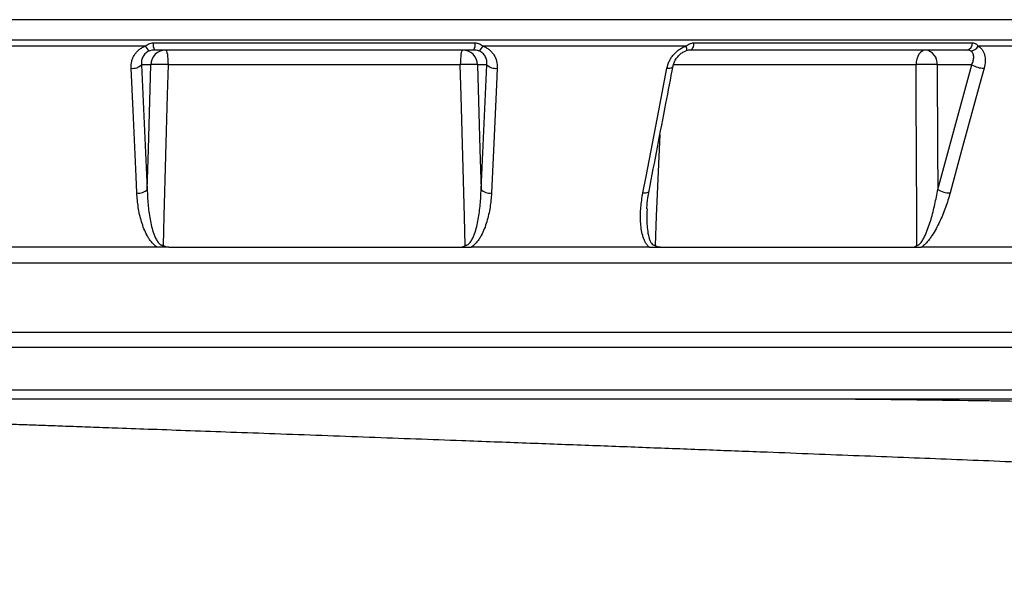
# Model space of a CAD drawing. Header units: millimetres. Extents: x 418 to 3682, y 625 to 3302.
# Tile 5 of 16: x 1059 to 1383, y 1289 to 1475. Entities that reach past the tile are written whole.
import ezdxf

# ---------------------------------------------------------------- set-up
doc = ezdxf.new("R2010")
doc.units = ezdxf.units.MM

msp = doc.modelspace()

# ---------------------------------------------------------------- linework, layer by layer
at = {"color": 7, "linetype": 'Continuous', "lineweight": 25}
for p, q in [((1502.35, 1475.25), (809.35, 1475.25)), ((1102.78, 1467.63), (1208.91, 1467.63)), ((1280.98, 1467.63), (1372.9, 1467.63)), ((1100.25, 1466.55), (1033.28, 1466.55)), ((1208.46, 1465.25), (1103.23, 1465.25)), ((1278.41, 1466.55), (1211.44, 1466.55)), ((1278.42, 1464.98), (1278.36, 1464.98)), ((1371.06, 1465.25), (1279.92, 1465.25)), ((1423.73, 1466.55), (1374.7, 1466.55)), ((1102, 1460.42), (1098.91, 1460.42)), ((1098.91, 1460.42), (1100.83, 1419.3)), ((1204.02, 1460.42), (1107.68, 1460.42)), ((1212.78, 1460.42), (1209.7, 1460.42)), ((1210.87, 1419.3), (1212.78, 1460.42)), ((1372.66, 1460.42), (1361.23, 1460.42)), ((1361.42, 1419.3), (1372.66, 1460.42)), ((728.09, 1372.25), (1155.85, 1372.25)), ((1155.85, 1372.25), (1583.6, 1372.25)), ((756.52, 1353.25), (1155.85, 1353.25)), ((1155.85, 1353.25), (1588.85, 1353.25))]:
    msp.add_line(p, q, dxfattribs=at)
at = {"color": 1, "linetype": 'Continuous', "lineweight": 25}
for p, q in [((809.46, 1468.57), (1502.23, 1468.57)), ((1354.27, 1460.42), (1274.33, 1460.42)), ((840.39, 1395.07), (1155.85, 1395.07)), ((1155.85, 1395.07), (1471.3, 1395.07)), ((723.09, 1367.34), (1155.85, 1367.34)), ((1155.85, 1367.34), (1588.6, 1367.34))]:
    msp.add_line(p, q, dxfattribs=at)
at = {"color": 7, "linetype": 'Continuous', "lineweight": 25, "flags": 128}
for points in [[(1280.98, 1467.63), (1280.93, 1467.14), (1280.85, 1466.69), (1280.74, 1466.27), (1280.61, 1465.92), (1280.45, 1465.63), (1280.28, 1465.42), (1280.11, 1465.29), (1279.92, 1465.25)], [(1106.92, 1465.25), (1107.06, 1465.16), (1107.2, 1464.89), (1107.33, 1464.44), (1107.45, 1463.85), (1107.54, 1463.12), (1107.61, 1462.28), (1107.66, 1461.37), (1107.68, 1460.42)], [(1204.78, 1465.25), (1204.63, 1465.16), (1204.49, 1464.89), (1204.36, 1464.44), (1204.25, 1463.85), (1204.15, 1463.12), (1204.08, 1462.28), (1204.04, 1461.37), (1204.02, 1460.42)], [(1357.4, 1465.25), (1356.8, 1465.16), (1356.23, 1464.89), (1355.7, 1464.44), (1355.23, 1463.85), (1354.84, 1463.12), (1354.54, 1462.28), (1354.35, 1461.37), (1354.27, 1460.42)], [(1097.38, 1418.13), (1097.13, 1423.57), (1096.13, 1445.31), (1095.48, 1459.26)], [(1100.83, 1419.3), (1101.21, 1432.58), (1102, 1460.42)], [(1107.68, 1460.42), (1107.4, 1450.44), (1106.28, 1410.48), (1106.02, 1400.86)], [(1205.68, 1400.86), (1205.42, 1410.24), (1204.3, 1450.19), (1204.02, 1460.42)], [(1209.7, 1460.42), (1210.49, 1432.58), (1210.87, 1419.3)], [(1216.21, 1459.26), (1215.96, 1453.83), (1214.96, 1432.09), (1214.31, 1418.13)], [(1264.22, 1418.13), (1265.27, 1423.57), (1269.46, 1445.31), (1272.15, 1459.26)], [(1354.53, 1400.86), (1354.49, 1410.24), (1354.32, 1450.19), (1354.27, 1460.42)], [(1361.23, 1460.42), (1361.36, 1432.58), (1361.42, 1419.3)], [(1376.71, 1459.26), (1375.22, 1453.83), (1369.29, 1432.09), (1365.48, 1418.13)]]:
    msp.add_lwpolyline(points, dxfattribs=at)
at = {"color": 1, "linetype": 'Continuous', "lineweight": 25, "flags": 128}
for points in [[(1278.41, 1466.55), (1278.48, 1466.2), (1278.54, 1465.88), (1278.56, 1465.6), (1278.57, 1465.37), (1278.55, 1465.18), (1278.51, 1465.06), (1278.45, 1464.99), (1278.42, 1464.98)], [(1272.15, 1459.26), (1272.67, 1459.27), (1273.14, 1459.32), (1273.54, 1459.42), (1273.85, 1459.56), (1274.06, 1459.74), (1274.17, 1459.95), (1274.17, 1459.97)], [(1269.83, 1437.41), (1268.64, 1410.48), (1268.22, 1400.86)], [(1264.22, 1418.13), (1264.75, 1418.14), (1265.22, 1418.19), (1265.62, 1418.29), (1265.94, 1418.44), (1266.15, 1418.61), (1266.25, 1418.82), (1266.26, 1418.84)]]:
    msp.add_lwpolyline(points, dxfattribs=at)
at = {"color": 7, "linetype": 'Continuous', "lineweight": 25}
for centre, radius, start, end in [((1106.71, 1467.14), 3.96, 172.891, 208.5024), ((1204.98, 1467.14), 3.96, 331.4976, 7.109), ((1370.53, 1467.56), 2.37, 282.9044, 1.7169), ((1102.52, 1467.16), 2.35, 195.1247, 248.1611), ((1106.96, 1460.29), 4.96, 90.4215, 178.4553), ((1204.74, 1460.29), 4.96, 1.5447, 89.5785), ((1209.17, 1467.16), 2.35, 291.8389, 344.8753), ((1356.76, 1460.81), 4.49, 355.0821, 81.7652), ((1372.1, 1467.91), 2.94, 272.6158, 332.3415), ((1096.09, 1463.09), 3.88, 260.8957, 316.5507), ((1104.84, 1408.15), 52.36, 86.8904, 93.1096), ((1206.86, 1408.15), 52.36, 86.8904, 93.1096), ((1215.6, 1463.09), 3.88, 223.4493, 279.1043), ((1357.75, 1376.03), 84.47, 87.6406, 92.3594), ((1376.64, 1466.67), 7.41, 237.4642, 270.4871), ((1098.01, 1421.97), 3.89, 260.8028, 316.518), ((1213.69, 1421.97), 3.89, 223.482, 279.1972), ((1365.41, 1425.54), 7.41, 237.447, 270.5764)]:
    msp.add_arc(centre, radius, start, end, dxfattribs=at)
for points, knots in [([(1100.25, 1466.55), (1100.42, 1466.7), (1100.6, 1466.84), (1100.97, 1467.1), (1101.18, 1467.22), (1101.61, 1467.42), (1101.83, 1467.5), (1102.29, 1467.6), (1102.54, 1467.63), (1102.78, 1467.63)], [0, 0, 0, 0, 0.25, 0.25, 0.5, 0.5, 0.75, 0.75, 1, 1, 1, 1]), ([(1208.91, 1467.63), (1209.16, 1467.63), (1209.4, 1467.6), (1209.87, 1467.5), (1210.09, 1467.42), (1210.51, 1467.22), (1210.72, 1467.11), (1211.1, 1466.84), (1211.28, 1466.7), (1211.44, 1466.55)], [0, 0, 0, 0, 0.25, 0.25, 0.5, 0.5, 0.75, 0.75, 1, 1, 1, 1]), ([(1278.41, 1466.55), (1278.6, 1466.7), (1278.8, 1466.84), (1279.21, 1467.1), (1279.42, 1467.22), (1279.85, 1467.42), (1280.07, 1467.5), (1280.52, 1467.6), (1280.75, 1467.63), (1280.98, 1467.63)], [0, 0, 0, 0, 0.25, 0.25, 0.5, 0.5, 0.75, 0.75, 1, 1, 1, 1]), ([(1372.9, 1467.63), (1373.09, 1467.63), (1373.28, 1467.6), (1373.63, 1467.5), (1373.8, 1467.42), (1374.1, 1467.22), (1374.25, 1467.11), (1374.5, 1466.84), (1374.61, 1466.7), (1374.7, 1466.55)], [0, 0, 0, 0, 0.25, 0.25, 0.5, 0.5, 0.75, 0.75, 1, 1, 1, 1]), ([(1095.48, 1459.26), (1095.44, 1460.04), (1095.52, 1460.81), (1095.8, 1461.92), (1095.93, 1462.29), (1096.23, 1462.99), (1096.41, 1463.33), (1096.82, 1463.97), (1097.05, 1464.28), (1097.57, 1464.87), (1097.85, 1465.14), (1098.46, 1465.63), (1098.79, 1465.85), (1099.49, 1466.24), (1099.87, 1466.41), (1100.25, 1466.55)], [0, 0, 0, 0, 0.25, 0.25, 0.375, 0.375, 0.5, 0.5, 0.625, 0.625, 0.75, 0.75, 0.875, 0.875, 1, 1, 1, 1]), ([(1101.65, 1464.98), (1101.4, 1464.89), (1101.15, 1464.77), (1100.71, 1464.51), (1100.51, 1464.36), (1100.14, 1464.04), (1099.98, 1463.86), (1099.68, 1463.49), (1099.55, 1463.29), (1099.32, 1462.89), (1099.23, 1462.68), (1099.08, 1462.25), (1099.02, 1462.02), (1098.89, 1461.35), (1098.87, 1460.89), (1098.91, 1460.42)], [0, 0, 0, 0, 0.125, 0.125, 0.25, 0.25, 0.375, 0.375, 0.5, 0.5, 0.625, 0.625, 0.75, 0.75, 1, 1, 1, 1]), ([(1103.23, 1465.25), (1102.95, 1465.25), (1102.68, 1465.23), (1102.15, 1465.14), (1101.89, 1465.07), (1101.65, 1464.98)], [0, 0, 0, 0, 0.5, 0.5, 1, 1, 1, 1]), ([(1210.05, 1464.98), (1209.8, 1465.07), (1209.54, 1465.14), (1209.01, 1465.23), (1208.74, 1465.25), (1208.46, 1465.25)], [0, 0, 0, 0, 0.5, 0.5, 1, 1, 1, 1]), ([(1212.78, 1460.42), (1212.83, 1460.89), (1212.81, 1461.35), (1212.63, 1462.25), (1212.48, 1462.69), (1212.15, 1463.3), (1212.01, 1463.49), (1211.72, 1463.86), (1211.55, 1464.04), (1211.18, 1464.36), (1210.98, 1464.51), (1210.54, 1464.77), (1210.3, 1464.89), (1210.05, 1464.98)], [0, 0, 0, 0, 0.25, 0.25, 0.5, 0.5, 0.625, 0.625, 0.75, 0.75, 0.875, 0.875, 1, 1, 1, 1]), ([(1211.44, 1466.55), (1211.83, 1466.41), (1212.2, 1466.24), (1212.89, 1465.86), (1213.23, 1465.63), (1213.84, 1465.14), (1214.13, 1464.87), (1214.64, 1464.29), (1214.87, 1463.98), (1215.49, 1463), (1215.79, 1462.3), (1216.18, 1460.81), (1216.25, 1460.04), (1216.21, 1459.26)], [0, 0, 0, 0, 0.125, 0.125, 0.25, 0.25, 0.375, 0.375, 0.5, 0.5, 0.75, 0.75, 1, 1, 1, 1]), ([(1272.15, 1459.26), (1272.3, 1460.04), (1272.55, 1460.81), (1273.09, 1461.92), (1273.29, 1462.29), (1273.75, 1462.99), (1273.99, 1463.33), (1274.54, 1463.97), (1274.83, 1464.28), (1275.47, 1464.87), (1275.8, 1465.14), (1276.5, 1465.63), (1276.86, 1465.85), (1277.62, 1466.24), (1278.01, 1466.41), (1278.41, 1466.55)], [0, 0, 0, 0, 0.25, 0.25, 0.375, 0.375, 0.5, 0.5, 0.625, 0.625, 0.75, 0.75, 0.875, 0.875, 1, 1, 1, 1]), ([(1274.18, 1459.96), (1274.27, 1460.32), (1274.44, 1461.09), (1275.04, 1462.24), (1275.85, 1463.31), (1276.84, 1464.17), (1277.73, 1464.74), (1278.27, 1464.9), (1278.43, 1464.95)], [0, 0, 0, 0, 0.179371, 0.379246, 0.571769, 0.753219, 0.923655, 1, 1, 1, 1]), ([(1279.92, 1465.25), (1279.66, 1465.25), (1279.41, 1465.23), (1278.89, 1465.14), (1278.63, 1465.07), (1278.36, 1464.98)], [0, 0, 0, 0, 0.5, 0.5, 1, 1, 1, 1]), ([(1372.24, 1464.98), (1372.08, 1465.07), (1371.89, 1465.14), (1371.49, 1465.23), (1371.28, 1465.25), (1371.06, 1465.25)], [0, 0, 0, 0, 0.5, 0.5, 1, 1, 1, 1]), ([(1372.66, 1460.42), (1372.87, 1460.89), (1373.03, 1461.35), (1373.23, 1462.25), (1373.28, 1462.69), (1373.25, 1463.3), (1373.22, 1463.49), (1373.13, 1463.86), (1373.07, 1464.04), (1372.9, 1464.36), (1372.79, 1464.51), (1372.55, 1464.77), (1372.4, 1464.89), (1372.24, 1464.98)], [0, 0, 0, 0, 0.25, 0.25, 0.5, 0.5, 0.625, 0.625, 0.75, 0.75, 0.875, 0.875, 1, 1, 1, 1]), ([(1374.7, 1466.55), (1374.97, 1466.41), (1375.22, 1466.24), (1375.68, 1465.86), (1375.88, 1465.63), (1376.25, 1465.14), (1376.41, 1464.87), (1376.67, 1464.29), (1376.78, 1463.98), (1377.03, 1463), (1377.1, 1462.3), (1377.04, 1460.81), (1376.92, 1460.04), (1376.71, 1459.26)], [0, 0, 0, 0, 0.125, 0.125, 0.25, 0.25, 0.375, 0.375, 0.5, 0.5, 0.75, 0.75, 1, 1, 1, 1]), ([(1266.26, 1418.84), (1268.1, 1428.43), (1270.74, 1442.14), (1273.38, 1455.85), (1274.17, 1459.96)], [0, 0, 0, 0, 0.7, 1, 1, 1, 1]), ([(1100.83, 1419.3), (1100.86, 1417.65), (1100.94, 1416.02), (1101.24, 1412.74), (1101.45, 1411.11), (1101.9, 1408.66), (1102.07, 1407.85), (1102.47, 1406.24), (1102.7, 1405.44), (1103.13, 1404.26), (1103.28, 1403.87), (1103.63, 1403.1), (1103.82, 1402.72), (1104.16, 1402.19), (1104.28, 1402.01), (1104.54, 1401.68), (1104.69, 1401.52), (1104.93, 1401.3), (1105.01, 1401.23), (1105.19, 1401.11), (1105.28, 1401.05), (1105.48, 1400.96), (1105.58, 1400.92), (1105.8, 1400.87), (1105.91, 1400.86), (1106.02, 1400.86)], [0, 0, 0, 0, 0.25, 0.25, 0.5, 0.5, 0.625, 0.625, 0.75, 0.75, 0.8125, 0.8125, 0.875, 0.875, 0.90625, 0.90625, 0.9375, 0.9375, 0.953125, 0.953125, 0.96875, 0.96875, 0.984375, 0.984375, 1, 1, 1, 1]), ([(1205.68, 1400.86), (1205.79, 1400.86), (1205.89, 1400.87), (1206.11, 1400.92), (1206.21, 1400.95), (1206.51, 1401.1), (1206.68, 1401.22), (1207, 1401.51), (1207.15, 1401.68), (1207.41, 1402.01), (1207.53, 1402.18), (1207.87, 1402.72), (1208.06, 1403.09), (1208.41, 1403.86), (1208.56, 1404.25), (1208.99, 1405.43), (1209.22, 1406.23), (1209.62, 1407.84), (1209.79, 1408.65), (1210.24, 1411.09), (1210.45, 1412.73), (1210.75, 1416.01), (1210.84, 1417.66), (1210.87, 1419.3)], [0, 0, 0, 0, 0.015625, 0.015625, 0.03125, 0.03125, 0.0625, 0.0625, 0.09375, 0.09375, 0.125, 0.125, 0.1875, 0.1875, 0.25, 0.25, 0.375, 0.375, 0.5, 0.5, 0.75, 0.75, 1, 1, 1, 1]), ([(1265.54, 1412.92), (1265.54, 1413.03), (1265.55, 1414.22), (1265.75, 1416.2), (1266.1, 1418.06), (1266.25, 1418.83)], [0, 0, 0, 0, 0.0567115, 0.608927, 1, 1, 1, 1]), ([(1354.53, 1400.86), (1354.62, 1400.86), (1354.7, 1400.87), (1354.88, 1400.92), (1354.96, 1400.95), (1355.22, 1401.1), (1355.38, 1401.22), (1355.67, 1401.51), (1355.81, 1401.68), (1356.07, 1402.01), (1356.19, 1402.18), (1356.54, 1402.72), (1356.74, 1403.09), (1357.14, 1403.86), (1357.32, 1404.25), (1357.83, 1405.43), (1358.13, 1406.23), (1358.69, 1407.84), (1358.95, 1408.65), (1359.68, 1411.09), (1360.09, 1412.73), (1360.83, 1416.01), (1361.15, 1417.66), (1361.42, 1419.3)], [0, 0, 0, 0, 0.015625, 0.015625, 0.03125, 0.03125, 0.0625, 0.0625, 0.09375, 0.09375, 0.125, 0.125, 0.1875, 0.1875, 0.25, 0.25, 0.375, 0.375, 0.5, 0.5, 0.75, 0.75, 1, 1, 1, 1]), ([(1104.13, 1400.25), (1103.94, 1400.36), (1103.75, 1400.49), (1103.4, 1400.75), (1103.23, 1400.89), (1102.75, 1401.32), (1102.46, 1401.64), (1101.92, 1402.3), (1101.67, 1402.65), (1101.21, 1403.36), (1100.99, 1403.72), (1100.4, 1404.81), (1100.05, 1405.56), (1099.44, 1407.09), (1099.17, 1407.87), (1098.47, 1410.22), (1098.12, 1411.79), (1097.62, 1414.95), (1097.46, 1416.54), (1097.38, 1418.13)], [0, 0, 0, 0, 0.03125, 0.03125, 0.0625, 0.0625, 0.125, 0.125, 0.1875, 0.1875, 0.25, 0.25, 0.375, 0.375, 0.5, 0.5, 0.75, 0.75, 1, 1, 1, 1]), ([(1214.31, 1418.13), (1214.24, 1416.54), (1214.08, 1414.95), (1213.57, 1411.79), (1213.23, 1410.22), (1212.52, 1407.88), (1212.25, 1407.1), (1211.64, 1405.57), (1211.3, 1404.82), (1210.7, 1403.72), (1210.49, 1403.36), (1210.03, 1402.66), (1209.78, 1402.31), (1209.24, 1401.64), (1208.95, 1401.33), (1208.3, 1400.74), (1207.95, 1400.47), (1207.56, 1400.25)], [0, 0, 0, 0, 0.25, 0.25, 0.5, 0.5, 0.625, 0.625, 0.75, 0.75, 0.8125, 0.8125, 0.875, 0.875, 0.9375, 0.9375, 1, 1, 1, 1]), ([(1266.42, 1400.25), (1266.26, 1400.36), (1266.12, 1400.49), (1265.84, 1400.75), (1265.72, 1400.89), (1265.37, 1401.32), (1265.17, 1401.64), (1264.81, 1402.3), (1264.65, 1402.65), (1264.38, 1403.36), (1264.26, 1403.72), (1263.95, 1404.81), (1263.8, 1405.56), (1263.57, 1407.09), (1263.5, 1407.87), (1263.38, 1410.22), (1263.43, 1411.79), (1263.69, 1414.95), (1263.91, 1416.54), (1264.22, 1418.13)], [0, 0, 0, 0, 0.03125, 0.03125, 0.0625, 0.0625, 0.125, 0.125, 0.1875, 0.1875, 0.25, 0.25, 0.375, 0.375, 0.5, 0.5, 0.75, 0.75, 1, 1, 1, 1]), ([(1365.48, 1418.13), (1365.05, 1416.54), (1364.55, 1414.95), (1363.41, 1411.79), (1362.77, 1410.22), (1361.67, 1407.88), (1361.28, 1407.1), (1360.44, 1405.57), (1359.99, 1404.82), (1359.27, 1403.72), (1359.02, 1403.36), (1358.49, 1402.66), (1358.21, 1402.31), (1357.64, 1401.64), (1357.33, 1401.33), (1356.69, 1400.74), (1356.35, 1400.47), (1356, 1400.25)], [0, 0, 0, 0, 0.25, 0.25, 0.5, 0.5, 0.625, 0.625, 0.75, 0.75, 0.8125, 0.8125, 0.875, 0.875, 0.9375, 0.9375, 1, 1, 1, 1]), ([(1104.13, 1400.25), (1085.93, 1400.25), (1067.99, 1400.25), (1033.21, 1400.25), (1016.36, 1400.25), (984.27, 1400.25), (969.03, 1400.25), (940.62, 1400.25), (927.45, 1400.25), (903.59, 1400.25), (892.9, 1400.25), (874.33, 1400.25), (866.46, 1400.25), (853.75, 1400.25), (848.92, 1400.25), (842.47, 1400.25), (840.85, 1400.25), (840.85, 1400.25)], [0, 0, 0, 0, 0.125, 0.125, 0.25, 0.25, 0.375, 0.375, 0.5, 0.5, 0.625, 0.625, 0.75, 0.75, 0.875, 0.875, 1, 1, 1, 1]), ([(1107.95, 1400.25), (1107.6, 1400.25), (1107.26, 1400.29), (1106.77, 1400.44), (1106.61, 1400.5), (1106.38, 1400.62), (1106.3, 1400.66), (1106.16, 1400.76), (1106.08, 1400.81), (1106.02, 1400.86)], [0, 0, 0, 0, 0.5, 0.5, 0.75, 0.75, 0.875, 0.875, 1, 1, 1, 1]), ([(1107.95, 1400.25), (1123.79, 1400.25), (1139.82, 1400.25), (1171.88, 1400.25), (1187.9, 1400.25), (1203.75, 1400.25)], [0, 0, 0, 0, 0.5, 0.5, 1, 1, 1, 1]), ([(1203.75, 1400.25), (1204.09, 1400.25), (1204.43, 1400.29), (1204.93, 1400.44), (1205.09, 1400.5), (1205.32, 1400.62), (1205.39, 1400.66), (1205.54, 1400.76), (1205.61, 1400.81), (1205.68, 1400.86)], [0, 0, 0, 0, 0.5, 0.5, 0.75, 0.75, 0.875, 0.875, 1, 1, 1, 1]), ([(1203.75, 1400.25), (1204.38, 1400.25), (1205.66, 1400.25), (1206.93, 1400.25), (1207.57, 1400.25)], [0, 0, 0, 0, 0.499907, 1, 1, 1, 1]), ([(1266.42, 1400.25), (1256.9, 1400.25), (1247.2, 1400.25), (1227.55, 1400.25), (1217.6, 1400.25), (1207.57, 1400.25)], [0, 0, 0, 0, 0.5, 0.5, 1, 1, 1, 1]), ([(1266.42, 1400.25), (1267.03, 1400.25), (1268.23, 1400.25), (1269.43, 1400.25), (1270.03, 1400.25)], [0, 0, 0, 0, 0.4998918, 1, 1, 1, 1]), ([(1270.03, 1400.25), (1269.71, 1400.25), (1269.39, 1400.29), (1268.93, 1400.44), (1268.77, 1400.5), (1268.56, 1400.62), (1268.49, 1400.66), (1268.35, 1400.76), (1268.28, 1400.81), (1268.22, 1400.86)], [0, 0, 0, 0, 0.5, 0.5, 0.75, 0.75, 0.875, 0.875, 1, 1, 1, 1]), ([(1270.03, 1400.25), (1284.97, 1400.25), (1299.47, 1400.25), (1327.23, 1400.25), (1340.5, 1400.25), (1353, 1400.25)], [0, 0, 0, 0, 0.5, 0.5, 1, 1, 1, 1]), ([(1353, 1400.25), (1353.27, 1400.25), (1353.54, 1400.29), (1353.93, 1400.44), (1354.06, 1400.5), (1354.24, 1400.62), (1354.3, 1400.66), (1354.42, 1400.76), (1354.48, 1400.81), (1354.53, 1400.86)], [0, 0, 0, 0, 0.5, 0.5, 0.75, 0.75, 0.875, 0.875, 1, 1, 1, 1]), ([(1353, 1400.25), (1353.5, 1400.25), (1354.51, 1400.25), (1355.5, 1400.25), (1356, 1400.25)], [0, 0, 0, 0, 0.500007, 1, 1, 1, 1]), ([(1470.85, 1400.25), (1470.85, 1400.25), (1470.21, 1400.25), (1467.66, 1400.25), (1465.75, 1400.25), (1460.68, 1400.25), (1457.53, 1400.25), (1450, 1400.25), (1445.64, 1400.25), (1435.75, 1400.25), (1430.23, 1400.25), (1418.09, 1400.25), (1411.48, 1400.25), (1397.25, 1400.25), (1389.63, 1400.25), (1373.48, 1400.25), (1364.94, 1400.25), (1356, 1400.25)], [0, 0, 0, 0, 0.125, 0.125, 0.25, 0.25, 0.375, 0.375, 0.5, 0.5, 0.625, 0.625, 0.75, 0.75, 0.875, 0.875, 1, 1, 1, 1]), ([(1632.5, 1289.46), (1632.17, 1289.79), (1631.56, 1290.41), (1630.32, 1291.57), (1629.03, 1292.71), (1627.74, 1293.83), (1626.53, 1294.84), (1625.24, 1295.9), (1623.82, 1297.03), (1622.19, 1298.28), (1620.3, 1299.63), (1617.98, 1301.17), (1615.18, 1302.87), (1612.03, 1304.6), (1608.86, 1306.16), (1606.07, 1307.39), (1603.3, 1308.51), (1601.06, 1309.33), (1598.8, 1310.11), (1596.76, 1310.77), (1594.81, 1311.36), (1592.82, 1311.92), (1590.68, 1312.5), (1588.17, 1313.14), (1585.77, 1313.7), (1583.59, 1314.18), (1581.78, 1314.56), (1580.05, 1314.91), (1578.49, 1315.22), (1577.02, 1315.49), (1575.46, 1315.78), (1573.65, 1316.1), (1571.71, 1316.43), (1568.75, 1316.91), (1564.34, 1317.58), (1558.48, 1318.39), (1552.07, 1319.18), (1545.41, 1319.94), (1538.69, 1320.63), (1531.96, 1321.27), (1525.93, 1321.8), (1520.27, 1322.26), (1514.99, 1322.67), (1510.46, 1323), (1506.4, 1323.29), (1502.46, 1323.56), (1497.89, 1323.87), (1492.65, 1324.2), (1486.84, 1324.56), (1478.05, 1325.09), (1466.35, 1325.74), (1451.66, 1326.51), (1436.88, 1327.23), (1422.1, 1327.91), (1407.39, 1328.56), (1392.83, 1329.17), (1378.49, 1329.77), (1364.31, 1330.34), (1350.08, 1330.9), (1335.53, 1331.46), (1320.54, 1332.04), (1304.1, 1332.68), (1286.11, 1333.36), (1266.52, 1334.11), (1246.37, 1334.87), (1225.67, 1335.64), (1206.61, 1336.35), (1189.33, 1336.99), (1173.93, 1337.56), (1158.44, 1338.13), (1143.25, 1338.69), (1128.78, 1339.21), (1115.34, 1339.7), (1102.94, 1340.15), (1092.3, 1340.53), (1083.31, 1340.86), (1075.82, 1341.13), (1069, 1341.37), (1062.81, 1341.59), (1056.82, 1341.81), (1050.46, 1342.03), (1043.19, 1342.29), (1035.07, 1342.58), (1026.13, 1342.9), (1016.41, 1343.25), (1005.81, 1343.63), (994.33, 1344.04), (982.02, 1344.48), (968.51, 1344.97), (954.37, 1345.48), (940.15, 1346), (926.77, 1346.49), (914.16, 1346.96), (902.3, 1347.4), (891.2, 1347.82), (880.93, 1348.21), (871.48, 1348.57), (862.51, 1348.91), (853.57, 1349.26), (844.23, 1349.62), (834.36, 1350.01), (823.98, 1350.42), (813.13, 1350.86), (801.82, 1351.32), (790.18, 1351.8), (778.24, 1352.31), (766.27, 1352.82), (754.66, 1353.33), (744.19, 1353.81), (734.95, 1354.23), (726.84, 1354.61), (719.44, 1354.97), (712.72, 1355.3), (706.66, 1355.61), (701.22, 1355.89), (696.21, 1356.15), (690.48, 1356.45), (683.74, 1356.82), (675.92, 1357.26), (667.86, 1357.74), (659.71, 1358.24), (651.6, 1358.77), (644.04, 1359.29), (637.15, 1359.8), (631, 1360.28), (625.36, 1360.75), (620.35, 1361.19), (615.88, 1361.62), (611.91, 1362.03), (609.28, 1362.32), (607.65, 1362.51), (606.88, 1362.6), (606.22, 1362.68), (605.66, 1362.76), (605.16, 1362.82), (604.69, 1362.88), (604.18, 1362.95), (603.62, 1363.03), (603.07, 1363.1), (602.61, 1363.17), (602.25, 1363.23), (602, 1363.27), (601.86, 1363.29), (601.88, 1363.29), (601.88, 1363.29)], [0, 0, 0, 0, 0.004305, 0.007983, 0.01106, 0.013002, 0.014661, 0.016089, 0.01736, 0.01864, 0.020294, 0.022391, 0.024944, 0.027947, 0.030922, 0.033587, 0.035985, 0.039598, 0.04315, 0.046713, 0.050044, 0.053097, 0.057023, 0.061578, 0.066724, 0.070011, 0.073419, 0.076541, 0.079237, 0.081596, 0.084286, 0.087497, 0.091092, 0.094331, 0.102408, 0.112738, 0.122133, 0.130897, 0.141207, 0.149448, 0.156904, 0.163669, 0.169834, 0.175391, 0.17915, 0.183529, 0.18853, 0.194155, 0.200406, 0.20689, 0.221307, 0.23528, 0.248808, 0.261887, 0.274514, 0.286685, 0.298397, 0.309644, 0.320693, 0.331907, 0.34327, 0.354769, 0.368753, 0.382943, 0.397345, 0.411966, 0.426811, 0.43734, 0.447984, 0.458746, 0.469362, 0.479286, 0.488496, 0.496988, 0.504757, 0.51035, 0.515491, 0.520178, 0.524408, 0.528249, 0.532552, 0.537569, 0.543304, 0.549419, 0.55618, 0.563585, 0.571637, 0.580338, 0.589644, 0.600432, 0.610703, 0.620457, 0.629693, 0.638581, 0.646926, 0.654727, 0.661981, 0.668702, 0.675577, 0.68298, 0.690893, 0.699337, 0.708316, 0.717841, 0.727916, 0.738352, 0.749326, 0.760275, 0.770572, 0.779209, 0.787316, 0.79489, 0.801927, 0.808424, 0.814378, 0.819795, 0.825203, 0.834007, 0.843549, 0.85383, 0.864775, 0.876284, 0.888342, 0.898944, 0.909682, 0.920402, 0.930697, 0.940557, 0.950565, 0.961039, 0.963931, 0.966581, 0.96899, 0.971156, 0.973081, 0.975087, 0.977616, 0.981006, 0.984927, 0.988694, 0.992181, 0.995386, 0.998973, 1, 1, 1, 1]), ([(828.33, 1350.25), (830.6, 1350.25), (838.02, 1350.25), (851.67, 1350.25), (869.16, 1350.25), (887.61, 1350.25), (906.89, 1350.25), (926.95, 1350.25), (947.74, 1350.25), (969.18, 1350.25), (991.21, 1350.25), (1013.75, 1350.25), (1036.75, 1350.25), (1060.11, 1350.25), (1083.78, 1350.25), (1107.68, 1350.25), (1131.72, 1350.25), (1155.14, 1350.25), (1170.51, 1350.25), (1177.84, 1350.25)], [0, 0, 0, 0, 0.027088, 0.088231, 0.149373, 0.210515, 0.271658, 0.3328, 0.393943, 0.455085, 0.516228, 0.57737, 0.638513, 0.699655, 0.760797, 0.82194, 0.883082, 0.944225, 1, 1, 1, 1]), ([(1177.84, 1350.25), (1190.8, 1350.25), (1203.72, 1350.25), (1229.41, 1350.25), (1242.17, 1350.25), (1267.41, 1350.25), (1279.9, 1350.25), (1304.51, 1350.25), (1316.63, 1350.25), (1328.51, 1350.25)], [0, 0, 0, 0, 0.25, 0.25, 0.5, 0.5, 0.75, 0.75, 1, 1, 1, 1]), ([(1328.51, 1350.25), (1344.12, 1350.11), (1359.34, 1349.94), (1376.03, 1349.7), (1377.88, 1349.67), (1381.56, 1349.62), (1383.4, 1349.59), (1388.88, 1349.5), (1392.49, 1349.44), (1403.19, 1349.24), (1410.14, 1349.09), (1430.51, 1348.62), (1443.42, 1348.24), (1467.88, 1347.35), (1479.44, 1346.82), (1491.65, 1346.13), (1493, 1346.06), (1495.66, 1345.9), (1496.98, 1345.82), (1500.88, 1345.57), (1503.43, 1345.4), (1510.91, 1344.87), (1515.66, 1344.49), (1529.27, 1343.27), (1537.46, 1342.35), (1548.41, 1340.77), (1551.83, 1340.21), (1556.64, 1339.33), (1558.18, 1339.02), (1561.16, 1338.4), (1562.59, 1338.07), (1569.43, 1336.43), (1573.9, 1335), (1577.39, 1333.45)], [0, 0, 0, 0, 0.125, 0.125, 0.140625, 0.140625, 0.15625, 0.15625, 0.1875, 0.1875, 0.25, 0.25, 0.375, 0.375, 0.5, 0.5, 0.515625, 0.515625, 0.53125, 0.53125, 0.5625, 0.5625, 0.625, 0.625, 0.75, 0.75, 0.8125, 0.8125, 0.84375, 0.84375, 0.875, 0.875, 1, 1, 1, 1]), ([(1328.51, 1350.25), (1347.5, 1350.25), (1365.89, 1350.25), (1401.08, 1350.25), (1417.88, 1350.25), (1449.54, 1350.25), (1464.4, 1350.25), (1491.86, 1350.25), (1504.46, 1350.25), (1527.15, 1350.25), (1537.24, 1350.25), (1554.69, 1350.25), (1562.05, 1350.25), (1573.88, 1350.25), (1578.36, 1350.25), (1584.34, 1350.25), (1585.85, 1350.25), (1585.85, 1350.25)], [0, 0, 0, 0, 0.125, 0.125, 0.25, 0.25, 0.375, 0.375, 0.5, 0.5, 0.625, 0.625, 0.75, 0.75, 0.875, 0.875, 1, 1, 1, 1])]:
    msp.add_open_spline(points, degree=3, knots=knots, dxfattribs=at)
at = {"color": 1, "linetype": 'Continuous', "lineweight": 25}
msp.add_open_spline([(1265.58, 1412.92), (1265.53, 1411.48), (1265.45, 1409.18), (1265.67, 1406.06), (1266.02, 1404.03), (1266.48, 1402.52), (1266.94, 1401.63), (1267.46, 1401.07), (1267.91, 1400.87), (1268.14, 1400.86), (1268.22, 1400.86)], degree=3, knots=[0, 0, 0, 0, 0.325144, 0.518455, 0.711347, 0.799453, 0.886978, 0.946992, 0.980471, 1, 1, 1, 1], dxfattribs=at)
at = {"color": 7, "linetype": 'Continuous', "lineweight": 25}
msp.add_open_spline([(1107.95, 1400.25), (1107.31, 1400.25), (1106.04, 1400.25), (1104.77, 1400.25), (1104.13, 1400.25)], degree=3, dxfattribs=at)

doc.saveas('drawing.dxf')
